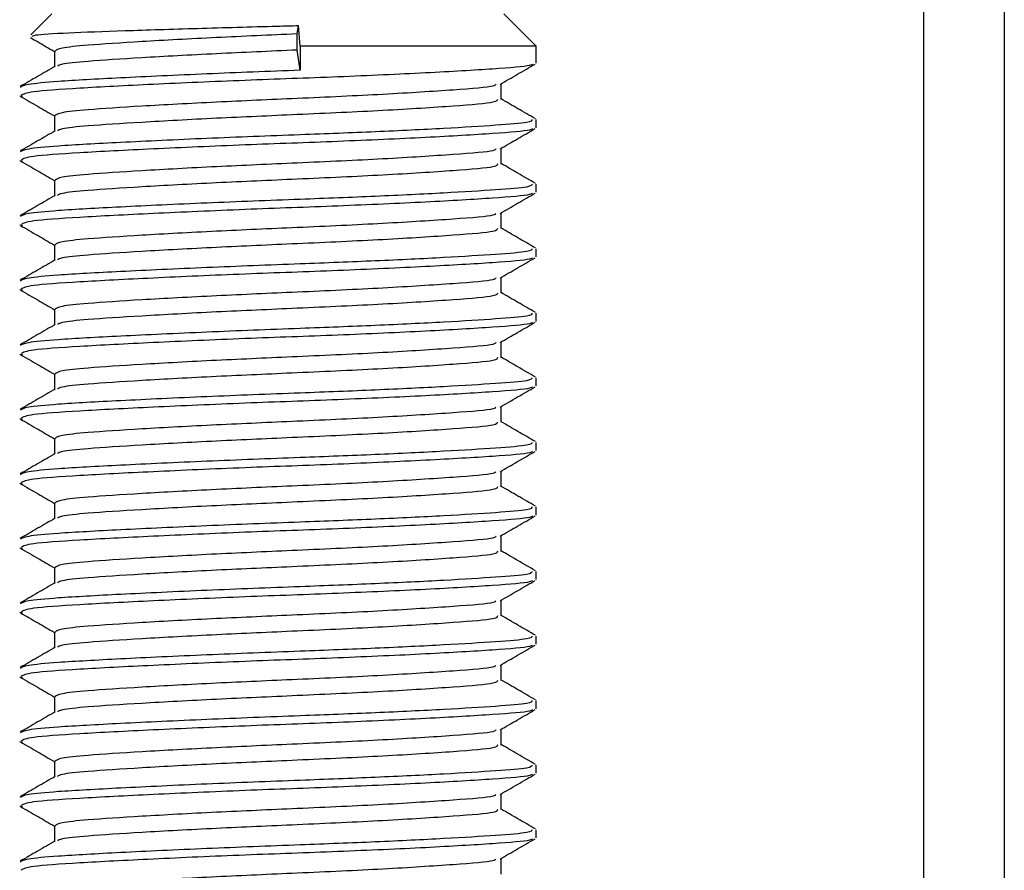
# Model space of a CAD drawing. Header units: millimetres. Extents: x 0 to 420, y 0 to 297.
# Tile 58 of 104: x 177.9 to 179.43, y 202.9 to 204.22. Entities that reach past the tile are written whole.
import ezdxf

# ---------------------------------------------------------------- set-up
doc = ezdxf.new("R2010")
doc.units = ezdxf.units.MM

msp = doc.modelspace()

# ---------------------------------------------------------------- linework, layer by layer
at = {"color": 7, "linetype": 'Continuous', "lineweight": 25}
for p, q in [((179.30152, 233.2057), (179.30152, 201.8307)), ((179.42652, 233.2057), (179.42652, 201.8307)), ((177.95152, 204.2307), (177.91906, 204.19824)), ((178.70152, 204.1807), (178.65152, 204.2307)), ((178.33151, 204.19945), (178.33346, 204.2124)), ((178.33151, 204.17445), (178.33151, 204.19945)), ((178.33621, 204.1807), (178.33346, 204.2124)), ((177.95565, 204.17298), (177.95565, 204.1487)), ((178.33621, 204.1432), (178.33151, 204.17445)), ((178.33621, 204.1807), (178.33621, 204.1432)), ((178.70152, 204.1807), (178.33621, 204.1807)), ((178.70152, 204.15427), (178.70152, 204.1807)), ((178.6474, 204.09798), (178.6474, 204.12236)), ((177.90186, 204.10358), (177.90625, 204.10283)), ((177.95565, 204.07298), (177.95565, 204.0487)), ((178.70152, 204.05427), (178.70152, 204.0668)), ((178.6474, 203.99798), (178.6474, 204.02236)), ((177.90186, 204.00358), (177.90625, 204.00283)), ((177.95565, 203.97298), (177.95565, 203.9487)), ((178.70152, 203.95427), (178.70152, 203.9668)), ((178.6474, 203.89798), (178.6474, 203.92236)), ((177.90186, 203.90358), (177.90625, 203.90283)), ((177.95565, 203.87298), (177.95565, 203.8487)), ((178.70152, 203.85427), (178.70152, 203.8668)), ((178.6474, 203.79798), (178.6474, 203.82236)), ((177.90186, 203.80358), (177.90625, 203.80283)), ((177.95565, 203.77298), (177.95565, 203.7487)), ((178.70152, 203.75427), (178.70152, 203.7668)), ((178.6474, 203.69798), (178.6474, 203.72236)), ((177.90186, 203.70358), (177.90625, 203.70283)), ((177.95565, 203.67298), (177.95565, 203.6487)), ((178.70152, 203.65427), (178.70152, 203.6668)), ((178.6474, 203.59798), (178.6474, 203.62236)), ((177.90186, 203.60358), (177.90625, 203.60283)), ((177.95565, 203.57298), (177.95565, 203.5487)), ((178.70152, 203.55427), (178.70152, 203.5668)), ((178.6474, 203.49798), (178.6474, 203.52236)), ((177.90186, 203.50358), (177.90625, 203.50283)), ((177.95565, 203.47298), (177.95565, 203.4487)), ((178.70152, 203.45427), (178.70152, 203.4668)), ((178.6474, 203.39798), (178.6474, 203.42236)), ((177.90186, 203.40358), (177.90625, 203.40283)), ((177.95565, 203.37298), (177.95565, 203.3487)), ((178.70152, 203.35427), (178.70152, 203.3668)), ((178.6474, 203.29798), (178.6474, 203.32236)), ((177.90186, 203.30358), (177.90625, 203.30283)), ((177.95565, 203.27298), (177.95565, 203.2487)), ((178.70152, 203.25427), (178.70152, 203.2668)), ((178.6474, 203.19798), (178.6474, 203.22236)), ((177.90186, 203.20358), (177.90625, 203.20283)), ((177.95565, 203.17298), (177.95565, 203.1487)), ((178.70152, 203.15427), (178.70152, 203.1668)), ((178.6474, 203.09798), (178.6474, 203.12236)), ((177.90186, 203.10358), (177.90625, 203.10283)), ((177.95565, 203.07298), (177.95565, 203.0487)), ((178.70152, 203.05427), (178.70152, 203.0668)), ((178.6474, 202.99798), (178.6474, 203.02236)), ((177.90186, 203.00358), (177.90625, 203.00283)), ((177.95565, 202.97298), (177.95565, 202.9487)), ((178.70152, 202.95427), (178.70152, 202.9668)), ((178.6474, 202.89798), (178.6474, 202.92236))]:
    msp.add_line(p, q, dxfattribs=at)
for points, knots in [([(177.92165, 204.19565), (177.92196, 204.19638), (177.92278, 204.1983), (177.97266, 204.2013), (178.05969, 204.20446), (178.17458, 204.20814), (178.27026, 204.2108), (178.3227, 204.21213), (178.33346, 204.2124)], [0, 0, 0, 0, 0.127965, 0.3355013, 0.5431564, 0.74606, 0.9478924, 1, 1, 1, 1]), ([(178.33151, 204.19945), (178.28928, 204.1976), (178.20357, 204.19383), (178.08763, 204.18746), (178.00766, 204.18241), (177.96272, 204.17761), (177.95873, 204.17449), (177.95679, 204.17298)], [0, 0, 0, 0, 0.21951498, 0.44547675, 0.66321494, 0.83670891, 1, 1, 1, 1]), ([(177.91876, 204.19372), (177.92258, 204.19151), (177.93488, 204.18439), (177.94717, 204.17727), (177.95565, 204.17236)], [0, 0, 0, 0, 0.3105896, 1, 1, 1, 1]), ([(178.33151, 204.17445), (178.28929, 204.1726), (178.2036, 204.16883), (178.0875, 204.16246), (178.00807, 204.15741), (177.96579, 204.15306), (177.96183, 204.15041), (177.96027, 204.14936)], [0, 0, 0, 0, 0.2311381, 0.4690643, 0.6983315, 0.8810118, 1, 1, 1, 1]), ([(178.69607, 204.15282), (178.69512, 204.15205), (178.69175, 204.14929), (178.63925, 204.14518), (178.53583, 204.13899), (178.39804, 204.13283), (178.2481, 204.12755), (178.10479, 204.12125), (177.98966, 204.11527), (177.91426, 204.11008), (177.9075, 204.10614), (177.90424, 204.10425)], [0, 0, 0, 0, 0.0459027, 0.1640029, 0.2864241, 0.4087912, 0.5269075, 0.6499103, 0.7714525, 0.8900034, 1, 1, 1, 1]), ([(178.64569, 204.12136), (178.65473, 204.12661), (178.67283, 204.13709), (178.69093, 204.14757), (178.69999, 204.15281)], [0, 0, 0, 0, 0.4999098, 1, 1, 1, 1]), ([(177.95684, 204.14939), (177.94778, 204.14414), (177.92967, 204.13365), (177.91157, 204.12317), (177.90251, 204.11793)], [0, 0, 0, 0, 0.4998987, 1, 1, 1, 1]), ([(178.33621, 204.1432), (178.28736, 204.14135), (178.18825, 204.13758), (178.05415, 204.13121), (177.96169, 204.12616), (177.90977, 204.12137), (177.90515, 204.11826), (177.90292, 204.11675)], [0, 0, 0, 0, 0.2197241, 0.4458937, 0.6638412, 0.8375, 1, 1, 1, 1]), ([(178.63918, 204.12142), (178.63869, 204.12046), (178.6371, 204.11732), (178.57731, 204.11273), (178.47032, 204.1057), (178.33642, 204.09963), (178.20344, 204.09383), (178.08766, 204.08746), (178.00766, 204.08241), (177.96272, 204.07761), (177.95873, 204.07449), (177.95679, 204.07298)], [0, 0, 0, 0, 0.0566683, 0.1867771, 0.3222071, 0.4544151, 0.5741791, 0.6974605, 0.8162551, 0.9109108, 1, 1, 1, 1]), ([(177.90306, 204.10281), (177.91211, 204.09757), (177.92965, 204.08742), (177.94717, 204.07727), (177.95565, 204.07236)], [0, 0, 0, 0, 0.51635581, 1, 1, 1, 1]), ([(178.64174, 204.09803), (178.64148, 204.09652), (178.64086, 204.09281), (178.57802, 204.08772), (178.47013, 204.0807), (178.33646, 204.07463), (178.20346, 204.06883), (178.08754, 204.06246), (178.00806, 204.05741), (177.96579, 204.05306), (177.96183, 204.05041), (177.96027, 204.04936)], [0, 0, 0, 0, 0.0884933, 0.2179785, 0.3527595, 0.4843338, 0.6035239, 0.7262144, 0.8444398, 0.9386418, 1, 1, 1, 1]), ([(178.70054, 204.06793), (178.69148, 204.07317), (178.67377, 204.08342), (178.65605, 204.09368), (178.6474, 204.0987)], [0, 0, 0, 0, 0.5112595, 1, 1, 1, 1]), ([(178.69502, 204.0668), (178.69486, 204.06528), (178.69452, 204.0621), (178.6422, 204.05797), (178.56224, 204.05298), (178.45592, 204.0478), (178.32842, 204.04289), (178.18801, 204.03757), (178.05421, 204.03121), (177.96167, 204.02616), (177.90977, 204.02137), (177.90515, 204.01826), (177.90292, 204.01675)], [0, 0, 0, 0, 0.0865397, 0.1807239, 0.2782381, 0.3770459, 0.4725658, 0.5884558, 0.7077454, 0.8226984, 0.9142919, 1, 1, 1, 1]), ([(177.95684, 204.04939), (177.94778, 204.04414), (177.92967, 204.03365), (177.91157, 204.02317), (177.90251, 204.01793)], [0, 0, 0, 0, 0.4998987, 1, 1, 1, 1]), ([(178.69607, 204.05282), (178.69512, 204.05205), (178.69175, 204.04929), (178.63925, 204.04518), (178.53583, 204.03899), (178.39804, 204.03283), (178.2481, 204.02755), (178.10479, 204.02125), (177.98966, 204.01527), (177.91426, 204.01008), (177.9075, 204.00614), (177.90424, 204.00425)], [0, 0, 0, 0, 0.0459027, 0.1640029, 0.2864241, 0.4087912, 0.5269075, 0.6499103, 0.7714525, 0.8900034, 1, 1, 1, 1]), ([(178.64569, 204.02136), (178.65473, 204.02661), (178.67283, 204.03709), (178.69093, 204.04757), (178.69999, 204.05281)], [0, 0, 0, 0, 0.4999098, 1, 1, 1, 1]), ([(178.63918, 204.02142), (178.63869, 204.02046), (178.6371, 204.01732), (178.57731, 204.01273), (178.47032, 204.0057), (178.33642, 203.99963), (178.20344, 203.99383), (178.08766, 203.98746), (178.00766, 203.98241), (177.96272, 203.97761), (177.95873, 203.97449), (177.95679, 203.97298)], [0, 0, 0, 0, 0.0566683, 0.1867771, 0.3222071, 0.4544151, 0.5741791, 0.6974605, 0.8162551, 0.9109108, 1, 1, 1, 1]), ([(177.90306, 204.00281), (177.91211, 203.99757), (177.92965, 203.98742), (177.94717, 203.97727), (177.95565, 203.97236)], [0, 0, 0, 0, 0.5163558, 1, 1, 1, 1]), ([(178.64174, 203.99803), (178.64148, 203.99652), (178.64086, 203.99281), (178.57802, 203.98772), (178.47013, 203.9807), (178.33646, 203.97463), (178.20346, 203.96883), (178.08754, 203.96246), (178.00806, 203.95741), (177.96579, 203.95306), (177.96183, 203.95041), (177.96027, 203.94936)], [0, 0, 0, 0, 0.08849328, 0.2179785, 0.35275949, 0.48433382, 0.60352391, 0.72621442, 0.84443977, 0.93864183, 1, 1, 1, 1]), ([(178.70054, 203.96793), (178.69148, 203.97317), (178.67377, 203.98342), (178.65605, 203.99368), (178.6474, 203.9987)], [0, 0, 0, 0, 0.5112595, 1, 1, 1, 1]), ([(178.69502, 203.9668), (178.69486, 203.96528), (178.69452, 203.9621), (178.6422, 203.95797), (178.56224, 203.95298), (178.45592, 203.9478), (178.32842, 203.94289), (178.18801, 203.93757), (178.05421, 203.93121), (177.96167, 203.92616), (177.90977, 203.92137), (177.90515, 203.91826), (177.90292, 203.91675)], [0, 0, 0, 0, 0.0865397, 0.1807239, 0.2782381, 0.3770459, 0.4725658, 0.5884558, 0.7077454, 0.8226984, 0.9142919, 1, 1, 1, 1]), ([(177.95684, 203.94939), (177.94778, 203.94414), (177.92967, 203.93365), (177.91157, 203.92317), (177.90251, 203.91793)], [0, 0, 0, 0, 0.4998987, 1, 1, 1, 1]), ([(178.69607, 203.95282), (178.69512, 203.95205), (178.69175, 203.94929), (178.63925, 203.94518), (178.53583, 203.93899), (178.39804, 203.93283), (178.2481, 203.92755), (178.10479, 203.92125), (177.98966, 203.91527), (177.91426, 203.91008), (177.9075, 203.90614), (177.90424, 203.90425)], [0, 0, 0, 0, 0.0459027, 0.1640029, 0.2864241, 0.4087912, 0.5269075, 0.6499103, 0.7714525, 0.8900034, 1, 1, 1, 1]), ([(178.64569, 203.92136), (178.65473, 203.92661), (178.67283, 203.93709), (178.69093, 203.94757), (178.69999, 203.95281)], [0, 0, 0, 0, 0.4999098, 1, 1, 1, 1]), ([(178.63918, 203.92142), (178.63869, 203.92046), (178.6371, 203.91732), (178.57731, 203.91273), (178.47032, 203.9057), (178.33642, 203.89963), (178.20344, 203.89383), (178.08766, 203.88746), (178.00766, 203.88241), (177.96272, 203.87761), (177.95873, 203.87449), (177.95679, 203.87298)], [0, 0, 0, 0, 0.0566683, 0.1867771, 0.3222071, 0.4544151, 0.5741791, 0.6974605, 0.8162551, 0.9109108, 1, 1, 1, 1]), ([(177.90306, 203.90281), (177.91211, 203.89757), (177.92965, 203.88742), (177.94717, 203.87727), (177.95565, 203.87236)], [0, 0, 0, 0, 0.5163558, 1, 1, 1, 1]), ([(178.64174, 203.89803), (178.64148, 203.89652), (178.64086, 203.89281), (178.57802, 203.88772), (178.47013, 203.8807), (178.33646, 203.87463), (178.20346, 203.86883), (178.08754, 203.86246), (178.00806, 203.85741), (177.96579, 203.85306), (177.96183, 203.85041), (177.96027, 203.84936)], [0, 0, 0, 0, 0.0884933, 0.2179785, 0.3527595, 0.4843338, 0.6035239, 0.7262144, 0.8444398, 0.9386418, 1, 1, 1, 1]), ([(178.70054, 203.86793), (178.69148, 203.87317), (178.67377, 203.88342), (178.65605, 203.89368), (178.6474, 203.8987)], [0, 0, 0, 0, 0.5112595, 1, 1, 1, 1]), ([(178.69502, 203.8668), (178.69486, 203.86528), (178.69452, 203.8621), (178.6422, 203.85797), (178.56224, 203.85298), (178.45592, 203.8478), (178.32842, 203.84289), (178.18801, 203.83757), (178.05421, 203.83121), (177.96167, 203.82616), (177.90977, 203.82137), (177.90515, 203.81826), (177.90292, 203.81675)], [0, 0, 0, 0, 0.0865397, 0.1807239, 0.2782381, 0.3770459, 0.4725658, 0.5884558, 0.7077454, 0.8226984, 0.9142919, 1, 1, 1, 1]), ([(177.95684, 203.84939), (177.94778, 203.84414), (177.92967, 203.83365), (177.91157, 203.82317), (177.90251, 203.81793)], [0, 0, 0, 0, 0.4998987, 1, 1, 1, 1]), ([(178.69607, 203.85282), (178.69512, 203.85205), (178.69175, 203.84929), (178.63925, 203.84518), (178.53583, 203.83899), (178.39804, 203.83283), (178.2481, 203.82755), (178.10479, 203.82125), (177.98966, 203.81527), (177.91426, 203.81008), (177.9075, 203.80614), (177.90424, 203.80425)], [0, 0, 0, 0, 0.0459027, 0.1640029, 0.2864241, 0.4087912, 0.5269075, 0.6499103, 0.7714525, 0.8900034, 1, 1, 1, 1]), ([(178.64569, 203.82136), (178.65473, 203.82661), (178.67283, 203.83709), (178.69093, 203.84757), (178.69999, 203.85281)], [0, 0, 0, 0, 0.4999098, 1, 1, 1, 1]), ([(178.63918, 203.82142), (178.63869, 203.82046), (178.6371, 203.81732), (178.57731, 203.81273), (178.47032, 203.8057), (178.33642, 203.79963), (178.20344, 203.79383), (178.08766, 203.78746), (178.00766, 203.78241), (177.96272, 203.77761), (177.95873, 203.77449), (177.95679, 203.77298)], [0, 0, 0, 0, 0.0566683, 0.1867771, 0.3222071, 0.4544151, 0.5741791, 0.6974605, 0.8162551, 0.9109108, 1, 1, 1, 1]), ([(177.90306, 203.80281), (177.91211, 203.79757), (177.92965, 203.78742), (177.94717, 203.77727), (177.95565, 203.77236)], [0, 0, 0, 0, 0.5163558, 1, 1, 1, 1]), ([(178.64174, 203.79803), (178.64148, 203.79652), (178.64086, 203.79281), (178.57802, 203.78772), (178.47013, 203.7807), (178.33646, 203.77463), (178.20346, 203.76883), (178.08754, 203.76246), (178.00806, 203.75741), (177.96579, 203.75306), (177.96183, 203.75041), (177.96027, 203.74936)], [0, 0, 0, 0, 0.08849328, 0.2179785, 0.35275949, 0.48433382, 0.60352391, 0.72621442, 0.84443977, 0.93864183, 1, 1, 1, 1]), ([(178.70054, 203.76793), (178.69148, 203.77317), (178.67377, 203.78342), (178.65605, 203.79368), (178.6474, 203.7987)], [0, 0, 0, 0, 0.51125952, 1, 1, 1, 1]), ([(178.69502, 203.7668), (178.69486, 203.76528), (178.69452, 203.7621), (178.6422, 203.75797), (178.56224, 203.75298), (178.45592, 203.7478), (178.32842, 203.74289), (178.18801, 203.73757), (178.05421, 203.73121), (177.96167, 203.72616), (177.90977, 203.72137), (177.90515, 203.71826), (177.90292, 203.71675)], [0, 0, 0, 0, 0.0865397, 0.1807239, 0.2782381, 0.3770459, 0.4725658, 0.5884558, 0.7077454, 0.8226984, 0.9142919, 1, 1, 1, 1]), ([(177.95684, 203.74939), (177.94778, 203.74414), (177.92967, 203.73365), (177.91157, 203.72317), (177.90251, 203.71793)], [0, 0, 0, 0, 0.4998987, 1, 1, 1, 1]), ([(178.69607, 203.75282), (178.69512, 203.75205), (178.69175, 203.74929), (178.63925, 203.74518), (178.53583, 203.73899), (178.39804, 203.73283), (178.2481, 203.72755), (178.10479, 203.72125), (177.98966, 203.71527), (177.91426, 203.71008), (177.9075, 203.70614), (177.90424, 203.70425)], [0, 0, 0, 0, 0.0459027, 0.1640029, 0.2864241, 0.4087912, 0.5269075, 0.6499103, 0.7714525, 0.8900034, 1, 1, 1, 1]), ([(178.64569, 203.72136), (178.65473, 203.72661), (178.67283, 203.73709), (178.69093, 203.74757), (178.69999, 203.75281)], [0, 0, 0, 0, 0.4999098, 1, 1, 1, 1]), ([(178.63918, 203.72142), (178.63869, 203.72046), (178.6371, 203.71732), (178.57731, 203.71273), (178.47032, 203.7057), (178.33642, 203.69963), (178.20344, 203.69383), (178.08766, 203.68746), (178.00766, 203.68241), (177.96272, 203.67761), (177.95873, 203.67449), (177.95679, 203.67298)], [0, 0, 0, 0, 0.0566683, 0.1867771, 0.3222071, 0.4544151, 0.5741791, 0.6974605, 0.8162551, 0.9109108, 1, 1, 1, 1]), ([(177.90306, 203.70281), (177.91211, 203.69757), (177.92965, 203.68742), (177.94717, 203.67727), (177.95565, 203.67236)], [0, 0, 0, 0, 0.51635581, 1, 1, 1, 1]), ([(178.64174, 203.69803), (178.64148, 203.69652), (178.64086, 203.69281), (178.57802, 203.68772), (178.47013, 203.6807), (178.33646, 203.67463), (178.20346, 203.66883), (178.08754, 203.66246), (178.00806, 203.65741), (177.96579, 203.65306), (177.96183, 203.65041), (177.96027, 203.64936)], [0, 0, 0, 0, 0.0884933, 0.2179785, 0.3527595, 0.4843338, 0.6035239, 0.7262144, 0.8444398, 0.9386418, 1, 1, 1, 1]), ([(178.70054, 203.66793), (178.69148, 203.67317), (178.67377, 203.68342), (178.65605, 203.69368), (178.6474, 203.6987)], [0, 0, 0, 0, 0.5112595, 1, 1, 1, 1]), ([(178.69502, 203.6668), (178.69486, 203.66528), (178.69452, 203.6621), (178.6422, 203.65797), (178.56224, 203.65298), (178.45592, 203.6478), (178.32842, 203.64289), (178.18801, 203.63757), (178.05421, 203.63121), (177.96167, 203.62616), (177.90977, 203.62137), (177.90515, 203.61826), (177.90292, 203.61675)], [0, 0, 0, 0, 0.0865397, 0.1807239, 0.2782381, 0.3770459, 0.4725658, 0.5884558, 0.7077454, 0.8226984, 0.9142919, 1, 1, 1, 1]), ([(177.95684, 203.64939), (177.94778, 203.64414), (177.92967, 203.63365), (177.91157, 203.62317), (177.90251, 203.61793)], [0, 0, 0, 0, 0.4998987, 1, 1, 1, 1]), ([(178.69607, 203.65282), (178.69512, 203.65205), (178.69175, 203.64929), (178.63925, 203.64518), (178.53583, 203.63899), (178.39804, 203.63283), (178.2481, 203.62755), (178.10479, 203.62125), (177.98966, 203.61527), (177.91426, 203.61008), (177.9075, 203.60614), (177.90424, 203.60425)], [0, 0, 0, 0, 0.0459027, 0.1640029, 0.2864241, 0.4087912, 0.5269075, 0.6499103, 0.7714525, 0.8900034, 1, 1, 1, 1]), ([(178.64569, 203.62136), (178.65473, 203.62661), (178.67283, 203.63709), (178.69093, 203.64757), (178.69999, 203.65281)], [0, 0, 0, 0, 0.4999098, 1, 1, 1, 1]), ([(178.63918, 203.62142), (178.63869, 203.62046), (178.6371, 203.61732), (178.57731, 203.61273), (178.47032, 203.6057), (178.33642, 203.59963), (178.20344, 203.59383), (178.08766, 203.58746), (178.00766, 203.58241), (177.96272, 203.57761), (177.95873, 203.57449), (177.95679, 203.57298)], [0, 0, 0, 0, 0.0566683, 0.1867771, 0.3222071, 0.4544151, 0.5741791, 0.6974605, 0.8162551, 0.9109108, 1, 1, 1, 1]), ([(177.90306, 203.60281), (177.91211, 203.59757), (177.92965, 203.58742), (177.94717, 203.57727), (177.95565, 203.57236)], [0, 0, 0, 0, 0.5163558, 1, 1, 1, 1]), ([(178.64174, 203.59803), (178.64148, 203.59652), (178.64086, 203.59281), (178.57802, 203.58772), (178.47013, 203.5807), (178.33646, 203.57463), (178.20346, 203.56883), (178.08754, 203.56246), (178.00806, 203.55741), (177.96579, 203.55306), (177.96183, 203.55041), (177.96027, 203.54936)], [0, 0, 0, 0, 0.0884933, 0.2179785, 0.3527595, 0.4843338, 0.6035239, 0.7262144, 0.8444398, 0.9386418, 1, 1, 1, 1]), ([(178.70054, 203.56793), (178.69148, 203.57317), (178.67377, 203.58342), (178.65605, 203.59368), (178.6474, 203.5987)], [0, 0, 0, 0, 0.5112595, 1, 1, 1, 1]), ([(178.69502, 203.5668), (178.69486, 203.56528), (178.69452, 203.5621), (178.6422, 203.55797), (178.56224, 203.55298), (178.45592, 203.5478), (178.32842, 203.54289), (178.18801, 203.53757), (178.05421, 203.53121), (177.96167, 203.52616), (177.90977, 203.52137), (177.90515, 203.51826), (177.90292, 203.51675)], [0, 0, 0, 0, 0.0865397, 0.1807239, 0.2782381, 0.3770459, 0.4725658, 0.5884558, 0.7077454, 0.8226984, 0.9142919, 1, 1, 1, 1]), ([(177.95684, 203.54939), (177.94778, 203.54414), (177.92967, 203.53365), (177.91157, 203.52317), (177.90251, 203.51793)], [0, 0, 0, 0, 0.4998987, 1, 1, 1, 1]), ([(178.69607, 203.55282), (178.69512, 203.55205), (178.69175, 203.54929), (178.63925, 203.54518), (178.53583, 203.53899), (178.39804, 203.53283), (178.2481, 203.52755), (178.10479, 203.52125), (177.98966, 203.51527), (177.91426, 203.51008), (177.9075, 203.50614), (177.90424, 203.50425)], [0, 0, 0, 0, 0.0459027, 0.1640029, 0.2864241, 0.4087912, 0.5269075, 0.6499103, 0.7714525, 0.8900034, 1, 1, 1, 1]), ([(178.64569, 203.52136), (178.65473, 203.52661), (178.67283, 203.53709), (178.69093, 203.54757), (178.69999, 203.55281)], [0, 0, 0, 0, 0.4999098, 1, 1, 1, 1]), ([(178.63918, 203.52142), (178.63869, 203.52046), (178.6371, 203.51732), (178.57731, 203.51273), (178.47032, 203.5057), (178.33642, 203.49963), (178.20344, 203.49383), (178.08766, 203.48746), (178.00766, 203.48241), (177.96272, 203.47761), (177.95873, 203.47449), (177.95679, 203.47298)], [0, 0, 0, 0, 0.0566683, 0.1867771, 0.3222071, 0.4544151, 0.5741791, 0.6974605, 0.8162551, 0.9109108, 1, 1, 1, 1]), ([(177.90306, 203.50281), (177.91211, 203.49757), (177.92965, 203.48742), (177.94717, 203.47727), (177.95565, 203.47236)], [0, 0, 0, 0, 0.5163558, 1, 1, 1, 1]), ([(178.64174, 203.49803), (178.64148, 203.49652), (178.64086, 203.49281), (178.57802, 203.48772), (178.47013, 203.4807), (178.33646, 203.47463), (178.20346, 203.46883), (178.08754, 203.46246), (178.00806, 203.45741), (177.96579, 203.45306), (177.96183, 203.45041), (177.96027, 203.44936)], [0, 0, 0, 0, 0.0884933, 0.2179785, 0.3527595, 0.4843338, 0.6035239, 0.7262144, 0.8444398, 0.9386418, 1, 1, 1, 1]), ([(178.70054, 203.46793), (178.69148, 203.47317), (178.67377, 203.48342), (178.65605, 203.49368), (178.6474, 203.4987)], [0, 0, 0, 0, 0.5112595, 1, 1, 1, 1]), ([(178.69502, 203.4668), (178.69486, 203.46528), (178.69452, 203.4621), (178.6422, 203.45797), (178.56224, 203.45298), (178.45592, 203.4478), (178.32842, 203.44289), (178.18801, 203.43757), (178.05421, 203.43121), (177.96167, 203.42616), (177.90977, 203.42137), (177.90515, 203.41826), (177.90292, 203.41675)], [0, 0, 0, 0, 0.0865397, 0.1807239, 0.2782381, 0.3770459, 0.4725658, 0.5884558, 0.7077454, 0.8226984, 0.9142919, 1, 1, 1, 1]), ([(178.69607, 203.45282), (178.69512, 203.45205), (178.69175, 203.44929), (178.63925, 203.44518), (178.53583, 203.43899), (178.39804, 203.43283), (178.2481, 203.42755), (178.10479, 203.42125), (177.98966, 203.41527), (177.91426, 203.41008), (177.9075, 203.40614), (177.90424, 203.40425)], [0, 0, 0, 0, 0.0459027, 0.1640029, 0.2864241, 0.4087912, 0.5269075, 0.6499103, 0.7714525, 0.8900034, 1, 1, 1, 1]), ([(178.64569, 203.42136), (178.65473, 203.42661), (178.67283, 203.43709), (178.69093, 203.44757), (178.69999, 203.45281)], [0, 0, 0, 0, 0.4999098, 1, 1, 1, 1]), ([(177.95684, 203.44939), (177.94778, 203.44414), (177.92967, 203.43365), (177.91157, 203.42317), (177.90251, 203.41793)], [0, 0, 0, 0, 0.4998987, 1, 1, 1, 1]), ([(178.63918, 203.42142), (178.63869, 203.42046), (178.6371, 203.41732), (178.57731, 203.41273), (178.47032, 203.4057), (178.33642, 203.39963), (178.20344, 203.39383), (178.08766, 203.38746), (178.00766, 203.38241), (177.96272, 203.37761), (177.95873, 203.37449), (177.95679, 203.37298)], [0, 0, 0, 0, 0.0566683, 0.1867771, 0.3222071, 0.4544151, 0.5741791, 0.6974605, 0.8162551, 0.9109108, 1, 1, 1, 1]), ([(177.90306, 203.40281), (177.91211, 203.39757), (177.92965, 203.38742), (177.94717, 203.37727), (177.95565, 203.37236)], [0, 0, 0, 0, 0.5163558, 1, 1, 1, 1]), ([(178.64174, 203.39803), (178.64148, 203.39652), (178.64086, 203.39281), (178.57802, 203.38772), (178.47013, 203.3807), (178.33646, 203.37463), (178.20346, 203.36883), (178.08754, 203.36246), (178.00806, 203.35741), (177.96579, 203.35306), (177.96183, 203.35041), (177.96027, 203.34936)], [0, 0, 0, 0, 0.0884933, 0.2179785, 0.3527595, 0.4843338, 0.6035239, 0.7262144, 0.8444398, 0.9386418, 1, 1, 1, 1]), ([(178.70054, 203.36793), (178.69148, 203.37317), (178.67377, 203.38342), (178.65605, 203.39368), (178.6474, 203.3987)], [0, 0, 0, 0, 0.5112595, 1, 1, 1, 1]), ([(178.69502, 203.3668), (178.69486, 203.36528), (178.69452, 203.3621), (178.6422, 203.35797), (178.56224, 203.35298), (178.45592, 203.3478), (178.32842, 203.34289), (178.18801, 203.33757), (178.05421, 203.33121), (177.96167, 203.32616), (177.90977, 203.32137), (177.90515, 203.31826), (177.90292, 203.31675)], [0, 0, 0, 0, 0.08653971, 0.18072393, 0.27823806, 0.37704594, 0.47256582, 0.5884558, 0.70774541, 0.82269836, 0.91429192, 1, 1, 1, 1]), ([(177.95684, 203.34939), (177.94778, 203.34414), (177.92967, 203.33365), (177.91157, 203.32317), (177.90251, 203.31793)], [0, 0, 0, 0, 0.4998987, 1, 1, 1, 1]), ([(178.69607, 203.35282), (178.69512, 203.35205), (178.69175, 203.34929), (178.63925, 203.34518), (178.53583, 203.33899), (178.39804, 203.33283), (178.2481, 203.32755), (178.10479, 203.32125), (177.98966, 203.31527), (177.91426, 203.31008), (177.9075, 203.30614), (177.90424, 203.30425)], [0, 0, 0, 0, 0.0459027, 0.1640029, 0.2864241, 0.4087912, 0.5269075, 0.6499103, 0.7714525, 0.8900034, 1, 1, 1, 1]), ([(178.64569, 203.32136), (178.65473, 203.32661), (178.67283, 203.33709), (178.69093, 203.34757), (178.69999, 203.35281)], [0, 0, 0, 0, 0.4999098, 1, 1, 1, 1]), ([(178.63918, 203.32142), (178.63869, 203.32046), (178.6371, 203.31732), (178.57731, 203.31273), (178.47032, 203.3057), (178.33642, 203.29963), (178.20344, 203.29383), (178.08766, 203.28746), (178.00766, 203.28241), (177.96272, 203.27761), (177.95873, 203.27449), (177.95679, 203.27298)], [0, 0, 0, 0, 0.0566683, 0.1867771, 0.3222071, 0.4544151, 0.5741791, 0.6974605, 0.8162551, 0.9109108, 1, 1, 1, 1]), ([(177.90306, 203.30281), (177.91211, 203.29757), (177.92965, 203.28742), (177.94717, 203.27727), (177.95565, 203.27236)], [0, 0, 0, 0, 0.5163558, 1, 1, 1, 1]), ([(178.70054, 203.26793), (178.69148, 203.27317), (178.67377, 203.28342), (178.65605, 203.29368), (178.6474, 203.2987)], [0, 0, 0, 0, 0.5112595, 1, 1, 1, 1]), ([(178.64174, 203.29803), (178.64148, 203.29652), (178.64086, 203.29281), (178.57802, 203.28772), (178.47013, 203.2807), (178.33646, 203.27463), (178.20346, 203.26883), (178.08754, 203.26246), (178.00806, 203.25741), (177.96579, 203.25306), (177.96183, 203.25041), (177.96027, 203.24936)], [0, 0, 0, 0, 0.08849328, 0.2179785, 0.35275949, 0.48433382, 0.60352391, 0.72621442, 0.84443977, 0.93864183, 1, 1, 1, 1]), ([(178.69502, 203.2668), (178.69486, 203.26528), (178.69452, 203.2621), (178.6422, 203.25797), (178.56224, 203.25298), (178.45592, 203.2478), (178.32842, 203.24289), (178.18801, 203.23757), (178.05421, 203.23121), (177.96167, 203.22616), (177.90977, 203.22137), (177.90515, 203.21826), (177.90292, 203.21675)], [0, 0, 0, 0, 0.0865397, 0.1807239, 0.2782381, 0.3770459, 0.4725658, 0.5884558, 0.7077454, 0.8226984, 0.9142919, 1, 1, 1, 1]), ([(178.69607, 203.25282), (178.69512, 203.25205), (178.69175, 203.24929), (178.63925, 203.24518), (178.53583, 203.23899), (178.39804, 203.23283), (178.2481, 203.22755), (178.10479, 203.22125), (177.98966, 203.21527), (177.91426, 203.21008), (177.9075, 203.20614), (177.90424, 203.20425)], [0, 0, 0, 0, 0.0459027, 0.1640029, 0.2864241, 0.4087912, 0.5269075, 0.6499103, 0.7714525, 0.8900034, 1, 1, 1, 1]), ([(178.64569, 203.22136), (178.65473, 203.22661), (178.67283, 203.23709), (178.69093, 203.24757), (178.69999, 203.25281)], [0, 0, 0, 0, 0.4999098, 1, 1, 1, 1]), ([(177.95684, 203.24939), (177.94778, 203.24414), (177.92967, 203.23365), (177.91157, 203.22317), (177.90251, 203.21793)], [0, 0, 0, 0, 0.4998987, 1, 1, 1, 1]), ([(178.63918, 203.22142), (178.63869, 203.22046), (178.6371, 203.21732), (178.57731, 203.21273), (178.47032, 203.2057), (178.33642, 203.19963), (178.20344, 203.19383), (178.08766, 203.18746), (178.00766, 203.18241), (177.96272, 203.17761), (177.95873, 203.17449), (177.95679, 203.17298)], [0, 0, 0, 0, 0.0566683, 0.1867771, 0.3222071, 0.4544151, 0.5741791, 0.6974605, 0.8162551, 0.9109108, 1, 1, 1, 1]), ([(177.90306, 203.20281), (177.91211, 203.19757), (177.92965, 203.18742), (177.94717, 203.17727), (177.95565, 203.17236)], [0, 0, 0, 0, 0.5163558, 1, 1, 1, 1]), ([(178.64174, 203.19803), (178.64148, 203.19652), (178.64086, 203.19281), (178.57802, 203.18772), (178.47013, 203.1807), (178.33646, 203.17463), (178.20346, 203.16883), (178.08754, 203.16246), (178.00806, 203.15741), (177.96579, 203.15306), (177.96183, 203.15041), (177.96027, 203.14936)], [0, 0, 0, 0, 0.0884933, 0.2179785, 0.3527595, 0.4843338, 0.6035239, 0.7262144, 0.8444398, 0.9386418, 1, 1, 1, 1]), ([(178.70054, 203.16793), (178.69148, 203.17317), (178.67377, 203.18342), (178.65605, 203.19368), (178.6474, 203.1987)], [0, 0, 0, 0, 0.5112595, 1, 1, 1, 1]), ([(178.69502, 203.1668), (178.69486, 203.16528), (178.69452, 203.1621), (178.6422, 203.15797), (178.56224, 203.15298), (178.45592, 203.1478), (178.32842, 203.14289), (178.18801, 203.13757), (178.05421, 203.13121), (177.96167, 203.12616), (177.90977, 203.12137), (177.90515, 203.11826), (177.90292, 203.11675)], [0, 0, 0, 0, 0.0865397, 0.1807239, 0.2782381, 0.3770459, 0.4725658, 0.5884558, 0.7077454, 0.8226984, 0.9142919, 1, 1, 1, 1]), ([(177.95684, 203.14939), (177.94778, 203.14414), (177.92967, 203.13365), (177.91157, 203.12317), (177.90251, 203.11793)], [0, 0, 0, 0, 0.4998987, 1, 1, 1, 1]), ([(178.69607, 203.15282), (178.69512, 203.15205), (178.69175, 203.14929), (178.63925, 203.14518), (178.53583, 203.13899), (178.39804, 203.13283), (178.2481, 203.12755), (178.10479, 203.12125), (177.98966, 203.11527), (177.91426, 203.11008), (177.9075, 203.10614), (177.90424, 203.10425)], [0, 0, 0, 0, 0.0459027, 0.1640029, 0.2864241, 0.4087912, 0.5269075, 0.6499103, 0.7714525, 0.8900034, 1, 1, 1, 1]), ([(178.64569, 203.12136), (178.65473, 203.12661), (178.67283, 203.13709), (178.69093, 203.14757), (178.69999, 203.15281)], [0, 0, 0, 0, 0.4999098, 1, 1, 1, 1]), ([(178.63918, 203.12142), (178.63869, 203.12046), (178.6371, 203.11732), (178.57731, 203.11273), (178.47032, 203.1057), (178.33642, 203.09963), (178.20344, 203.09383), (178.08766, 203.08746), (178.00766, 203.08241), (177.96272, 203.07761), (177.95873, 203.07449), (177.95679, 203.07298)], [0, 0, 0, 0, 0.0566683, 0.1867771, 0.3222071, 0.4544151, 0.5741791, 0.6974605, 0.8162551, 0.9109108, 1, 1, 1, 1]), ([(177.90306, 203.10281), (177.91211, 203.09757), (177.92965, 203.08742), (177.94717, 203.07727), (177.95565, 203.07236)], [0, 0, 0, 0, 0.5163558, 1, 1, 1, 1]), ([(178.64174, 203.09803), (178.64148, 203.09652), (178.64086, 203.09281), (178.57802, 203.08772), (178.47013, 203.0807), (178.33646, 203.07463), (178.20346, 203.06883), (178.08754, 203.06246), (178.00806, 203.05741), (177.96579, 203.05306), (177.96183, 203.05041), (177.96027, 203.04936)], [0, 0, 0, 0, 0.0884933, 0.2179785, 0.3527595, 0.4843338, 0.6035239, 0.7262144, 0.8444398, 0.9386418, 1, 1, 1, 1]), ([(178.70054, 203.06793), (178.69148, 203.07317), (178.67377, 203.08342), (178.65605, 203.09368), (178.6474, 203.0987)], [0, 0, 0, 0, 0.5112595, 1, 1, 1, 1]), ([(178.69502, 203.0668), (178.69486, 203.06528), (178.69452, 203.0621), (178.6422, 203.05797), (178.56224, 203.05298), (178.45592, 203.0478), (178.32842, 203.04289), (178.18801, 203.03757), (178.05421, 203.03121), (177.96167, 203.02616), (177.90977, 203.02137), (177.90515, 203.01826), (177.90292, 203.01675)], [0, 0, 0, 0, 0.0865397, 0.1807239, 0.2782381, 0.3770459, 0.4725658, 0.5884558, 0.7077454, 0.8226984, 0.9142919, 1, 1, 1, 1]), ([(177.95684, 203.04939), (177.94778, 203.04414), (177.92967, 203.03365), (177.91157, 203.02317), (177.90251, 203.01793)], [0, 0, 0, 0, 0.4998987, 1, 1, 1, 1]), ([(178.69607, 203.05282), (178.69512, 203.05205), (178.69175, 203.04929), (178.63925, 203.04518), (178.53583, 203.03899), (178.39804, 203.03283), (178.2481, 203.02755), (178.10479, 203.02125), (177.98966, 203.01527), (177.91426, 203.01008), (177.9075, 203.00614), (177.90424, 203.00425)], [0, 0, 0, 0, 0.04590273, 0.1640029, 0.2864241, 0.40879124, 0.5269075, 0.64991026, 0.77145249, 0.89000345, 1, 1, 1, 1]), ([(178.64569, 203.02136), (178.65473, 203.02661), (178.67283, 203.03709), (178.69093, 203.04757), (178.69999, 203.05281)], [0, 0, 0, 0, 0.4999098, 1, 1, 1, 1]), ([(178.63918, 203.02142), (178.63869, 203.02046), (178.6371, 203.01732), (178.57731, 203.01273), (178.47032, 203.0057), (178.33642, 202.99963), (178.20344, 202.99383), (178.08766, 202.98746), (178.00766, 202.98241), (177.96272, 202.97761), (177.95873, 202.97449), (177.95679, 202.97298)], [0, 0, 0, 0, 0.0566683, 0.1867771, 0.3222071, 0.4544151, 0.5741791, 0.6974605, 0.8162551, 0.9109108, 1, 1, 1, 1]), ([(177.90306, 203.00281), (177.91211, 202.99757), (177.92965, 202.98742), (177.94717, 202.97727), (177.95565, 202.97236)], [0, 0, 0, 0, 0.5163558, 1, 1, 1, 1]), ([(178.64174, 202.99803), (178.64148, 202.99652), (178.64086, 202.99281), (178.57802, 202.98772), (178.47013, 202.9807), (178.33646, 202.97463), (178.20346, 202.96883), (178.08754, 202.96246), (178.00806, 202.95741), (177.96579, 202.95306), (177.96183, 202.95041), (177.96027, 202.94936)], [0, 0, 0, 0, 0.0884933, 0.2179785, 0.3527595, 0.4843338, 0.6035239, 0.7262144, 0.8444398, 0.9386418, 1, 1, 1, 1]), ([(178.70054, 202.96793), (178.69148, 202.97317), (178.67377, 202.98342), (178.65605, 202.99368), (178.6474, 202.9987)], [0, 0, 0, 0, 0.5112595, 1, 1, 1, 1]), ([(178.69502, 202.9668), (178.69486, 202.96528), (178.69452, 202.9621), (178.6422, 202.95797), (178.56224, 202.95298), (178.45592, 202.9478), (178.32842, 202.94289), (178.18801, 202.93757), (178.05421, 202.93121), (177.96167, 202.92616), (177.90977, 202.92137), (177.90515, 202.91826), (177.90292, 202.91675)], [0, 0, 0, 0, 0.0865397, 0.1807239, 0.2782381, 0.3770459, 0.4725658, 0.5884558, 0.7077454, 0.8226984, 0.9142919, 1, 1, 1, 1]), ([(177.95684, 202.94939), (177.94778, 202.94414), (177.92967, 202.93365), (177.91157, 202.92317), (177.90251, 202.91793)], [0, 0, 0, 0, 0.4998987, 1, 1, 1, 1]), ([(178.69607, 202.95282), (178.69512, 202.95205), (178.69175, 202.94929), (178.63925, 202.94518), (178.53583, 202.93899), (178.39804, 202.93283), (178.2481, 202.92755), (178.10479, 202.92125), (177.98966, 202.91527), (177.91426, 202.91008), (177.9075, 202.90614), (177.90424, 202.90425)], [0, 0, 0, 0, 0.0459027, 0.1640029, 0.2864241, 0.4087912, 0.5269075, 0.6499103, 0.7714525, 0.8900034, 1, 1, 1, 1]), ([(178.64569, 202.92136), (178.65473, 202.92661), (178.67283, 202.93709), (178.69093, 202.94757), (178.69999, 202.95281)], [0, 0, 0, 0, 0.4999098, 1, 1, 1, 1]), ([(178.63918, 202.92142), (178.63869, 202.92046), (178.6371, 202.91732), (178.57731, 202.91273), (178.47032, 202.9057), (178.33642, 202.89963), (178.20344, 202.89383), (178.08766, 202.88746), (178.00766, 202.88241), (177.96272, 202.87761), (177.95873, 202.87449), (177.95679, 202.87298)], [0, 0, 0, 0, 0.0566683, 0.1867771, 0.3222071, 0.4544151, 0.5741791, 0.6974605, 0.8162551, 0.9109108, 1, 1, 1, 1])]:
    msp.add_open_spline(points, degree=3, knots=knots, dxfattribs=at)

doc.saveas('drawing.dxf')
